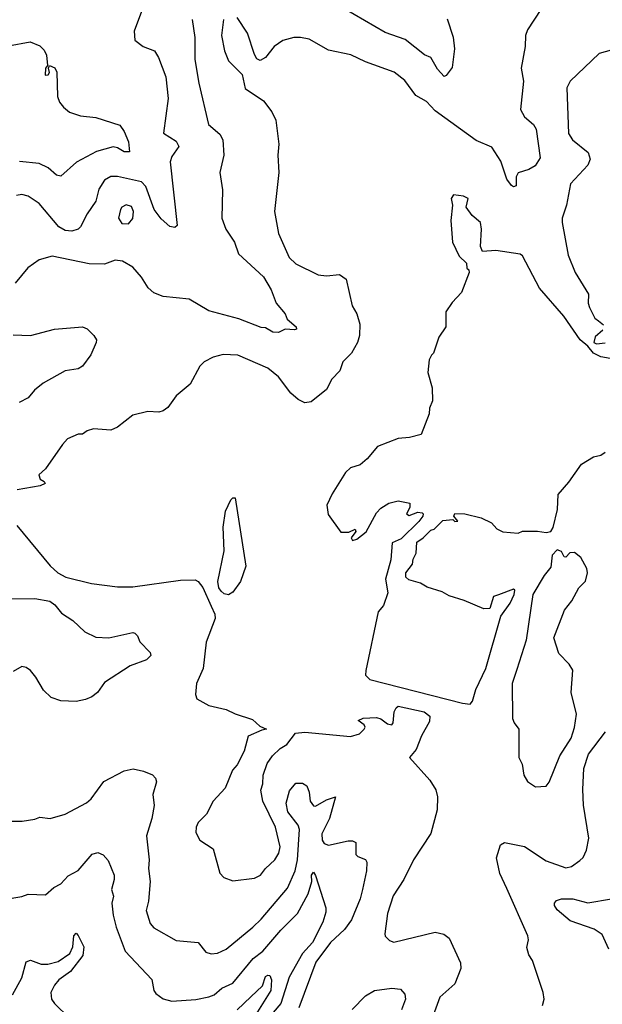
# Model space of a CAD drawing. Extents: x 1493970 to 1595317, y 729910 to 844791.
# Tile 26 of 256: x 1532196 to 1534872, y 757731 to 762258. Entities that reach past the tile are written whole.
import ezdxf

# ---------------------------------------------------------------- set-up
doc = ezdxf.new("R2010")
doc.units = 0

msp = doc.modelspace()

# ---------------------------------------------------------------- linework, layer by layer
at = {"layer": '0CON10XD'}
for points in [[(1534621.2, 762355), (1534528.3, 762211.7), (1534518.8, 762185), (1534518, 762135), (1534499.4, 762035), (1534510, 761975), (1534496.5, 761845), (1534515, 761810.6), (1534555.7, 761775.7), (1534568.9, 761755), (1534587.4, 761622.6), (1534563.8, 761585), (1534535, 761568.6), (1534486, 761554), (1534476.7, 761535), (1534476, 761494), (1534465, 761489.6), (1534455, 761494.7), (1534432.9, 761525), (1534406.5, 761606.5), (1534365, 761671.5), (1534292.1, 761702.1), (1534105, 761838.4), (1534065, 761881.2), (1534015, 761908.9), (1533965, 761978.5), (1533916.4, 762016.4), (1533785, 762064.4), (1533716.3, 762096.3), (1533615, 762117.1), (1533525, 762167.5), (1533485.7, 762175.7), (1533455, 762175.6), (1533405, 762161.4), (1533365, 762133.8), (1533325, 762083.3), (1533300.7, 762070.7), (1533285, 762077.5), (1533275, 762097.5), (1533241.8, 762195), (1533195, 762266.9)], [(1532755.8, 762295), (1532721.4, 762205), (1532724.2, 762164.2), (1532762.5, 762135), (1532815, 762113.8), (1532833.6, 762083.6), (1532866.7, 761995), (1532877.8, 761895), (1532855.7, 761735.7), (1532915, 761698.5), (1532927.1, 761675), (1532895, 761629.2), (1532886.4, 761603.6), (1532918.6, 761311.4), (1532908.3, 761301.7), (1532885, 761307.3), (1532845, 761342.5), (1532813.2, 761385), (1532775, 761490.9), (1532755, 761512.2), (1532645, 761536.1), (1532615, 761536.2), (1532585, 761520), (1532558.6, 761478.6), (1532545, 761422.5), (1532505, 761365.7), (1532475.3, 761304.7), (1532465, 761294.4), (1532435.4, 761284.6), (1532405, 761288.5), (1532375, 761304.5), (1532285, 761412.5), (1532235, 761446.4), (1532205, 761453.8), (1532180.9, 761449.1)], [(1534158.8, 762261.2), (1534186.7, 762176.7), (1534193.6, 762123.6), (1534182.1, 762037.9), (1534155, 762001.2), (1534145, 761996.7), (1534115, 762030), (1534085, 762084), (1534055, 762095.8), (1533965.9, 762165.9), (1533875, 762199.1), (1533685, 762309.7)], [(1532988.3, 762258.3), (1533000.7, 762175), (1533000.7, 762075), (1533018, 761965), (1533063.8, 761775), (1533115, 761732), (1533128.6, 761705), (1533132.9, 761635), (1533114.4, 761555), (1533127.1, 761475), (1533124.4, 761345), (1533142.2, 761295), (1533181.8, 761235), (1533201.2, 761181.2), (1533315.5, 761075), (1533350.6, 761015), (1533374.2, 760955), (1533415.7, 760905), (1533425, 760880), (1533466.2, 760845), (1533466.7, 760835), (1533458.3, 760831.7), (1533415.8, 760834.2), (1533385, 760820), (1533359.3, 760820.7), (1533325, 760841.2), (1533305, 760842.9), (1533203, 760883), (1533065, 760919.6), (1532975, 760973.3), (1532855, 760984.5), (1532812.1, 761002.1), (1532785.8, 761025), (1532755, 761073.3), (1532715, 761120), (1532667.3, 761147.3), (1532635, 761152), (1532585, 761133.1), (1532515, 761134.5), (1532345, 761170), (1532285, 761152.9), (1532233.1, 761116.9), (1532174.3, 761045.7)], [(1533131.4, 762258.6), (1533122.7, 762185), (1533136.9, 762115), (1533155, 762068), (1533218, 762005), (1533231.7, 761941.7), (1533315, 761883.8), (1533353.6, 761833.6), (1533371.9, 761795), (1533386.7, 761685), (1533381.9, 761635), (1533385.5, 761555), (1533365.6, 761375), (1533384.5, 761274.5), (1533434, 761165), (1533463.8, 761135), (1533566.7, 761085), (1533605, 761080.5), (1533665, 761086.7), (1533696.2, 761065), (1533722.4, 760942.4), (1533744.6, 760904.6), (1533758.3, 760858.3), (1533756.5, 760805), (1533747.1, 760772.9), (1533720.4, 760725), (1533680.6, 760685), (1533666.6, 760643.4), (1533629.2, 760605), (1533605, 760558), (1533535, 760501.4), (1533505, 760495.7), (1533475, 760511.4), (1533441.2, 760541.2), (1533384.4, 760615), (1533335, 760655.5), (1533197.5, 760715), (1533131.2, 760718.8), (1533084.2, 760705.8), (1533043.3, 760685), (1533023.8, 760665), (1532978.8, 760581.2), (1532915, 760527.5), (1532875.9, 760474.1), (1532855, 760460), (1532835, 760453.8), (1532784.1, 760455.9), (1532715, 760439.2), (1532645, 760384.2), (1532615, 760370), (1532535, 760376.2), (1532505, 760367.5), (1532485, 760352.5), (1532465, 760352.5), (1532415, 760330), (1532392.5, 760305), (1532315, 760192.5), (1532283.3, 760165), (1532290, 760145), (1532307.5, 760135), (1532312.5, 760125), (1532290, 760115), (1532183.5, 760096.5)], [(1532145, 762136.7), (1532244.1, 762155.9), (1532287.6, 762137.6), (1532308, 762118), (1532319.5, 762095), (1532323.8, 762046.2), (1532314.4, 762035), (1532313, 762003), (1532326.1, 762003.9), (1532332.5, 762015), (1532327.5, 762035), (1532333, 762047), (1532356.4, 762036.4), (1532367, 762017), (1532370, 761905), (1532378.8, 761878.8), (1532396.2, 761855), (1532425, 761832), (1532475, 761815.6), (1532545, 761808.6), (1532655, 761772.5), (1532675, 761743.8), (1532695.3, 761695.3), (1532699.4, 761650.6), (1532675, 761649.6), (1532645, 761668.8), (1532625, 761672.5), (1532548.2, 761651.8), (1532457.1, 761602.9), (1532385, 761538.6), (1532365, 761543.5), (1532326.6, 761576.6), (1532285, 761596.8), (1532195, 761606.1)], [(1534913.3, 762116.7), (1534858.3, 762101.7), (1534724.7, 761975.3), (1534708.5, 761945), (1534717.1, 761735), (1534735.3, 761705.3), (1534806.7, 761646.7), (1534816.3, 761616.3), (1534805, 761588.1), (1534726.7, 761503.3), (1534707.5, 761405), (1534687.2, 761345), (1534688.1, 761325), (1534714.7, 761174.7), (1534747.1, 761095), (1534809.2, 760995), (1534808, 760955), (1534814.1, 760934.1), (1534837.5, 760885), (1534855, 760872.5), (1534877.5, 760855)], [(1534925, 760697.5), (1534865, 760707.5), (1534832.5, 760725), (1534806.4, 760756.4), (1534771.2, 760785), (1534696.2, 760895), (1534583.1, 761023.1), (1534505, 761172), (1534495, 761180), (1534383, 761197), (1534321.7, 761191.7), (1534312.5, 761215), (1534317.5, 761295), (1534312.5, 761325), (1534275, 761357.5), (1534247.5, 761395), (1534256.7, 761435), (1534235, 761446), (1534188.3, 761451.7), (1534177.5, 761435), (1534183.3, 761405), (1534176.7, 761335), (1534183.8, 761235), (1534215, 761170), (1534248.3, 761138.3), (1534250, 761115), (1534258.3, 761108.3), (1534260, 761095), (1534226.1, 761003.9), (1534182.7, 760957.3), (1534153.3, 760915), (1534154.1, 760845.9), (1534121.7, 760798.3), (1534096.7, 760725), (1534087.5, 760715), (1534077, 760693), (1534070, 760635), (1534091.2, 760565), (1534092.5, 760505), (1534078.3, 760471.7), (1534077.5, 760445), (1534040, 760350), (1533986.4, 760336.4), (1533935, 760332.5), (1533840, 760295), (1533791.7, 760238.3), (1533759.3, 760210.7), (1533715, 760197.5), (1533692.5, 760175), (1533631.7, 760078.3), (1533606.7, 760025), (1533612.3, 759982.3), (1533670.8, 759900.8), (1533708.1, 759901.9), (1533737.5, 759915), (1533739.2, 759905), (1533718.8, 759875), (1533725, 759863.8), (1533745, 759869.2), (1533787.2, 759902.8), (1533835, 759990), (1533855, 760011.9), (1533891.2, 760035), (1533935, 760045.5), (1533987.5, 760035), (1533987.5, 760015), (1533973.3, 759985), (1533985, 759977.5), (1534025, 759993.3), (1534045, 759990), (1534050, 759985), (1534047.5, 759975), (1534029.7, 759950.3), (1533948.6, 759871.4), (1533907, 759853), (1533900, 759775), (1533876.7, 759685), (1533886.8, 759623.2), (1533866.4, 759563.6), (1533842.5, 759535), (1533785.8, 759265), (1533785, 759243.3), (1533805, 759224.5), (1534230, 759115), (1534265, 759111.2), (1534275.8, 759125), (1534291.2, 759178.8), (1534336.9, 759275), (1534406.2, 759515), (1534448.8, 759575), (1534466.7, 759615), (1534470, 759635), (1534465, 759640), (1534395, 759613.3), (1534372.5, 759605), (1534355, 759550), (1534328.3, 759548.3), (1534237, 759587), (1534168.3, 759608.3), (1534137, 759627), (1534068.3, 759648.3), (1534037, 759667), (1533983, 759683), (1533970, 759695), (1533970, 759715), (1534000, 759755), (1534003, 759777), (1534017.5, 759805), (1534020, 759855), (1534050, 759875), (1534085, 759910), (1534100, 759915), (1534140, 759955), (1534185, 759960), (1534195, 759950), (1534208.3, 759951.7), (1534190, 759975), (1534195, 759986.7), (1534240, 759985), (1534315, 759967.1), (1534362.5, 759945), (1534387, 759917), (1534415, 759902.5), (1534485, 759897.5), (1534505, 759906), (1534575, 759906.4), (1534615, 759899.4), (1534635, 759904), (1534647.2, 759922.8), (1534665.7, 760005), (1534668.8, 760075), (1534719.1, 760130.9), (1534776.1, 760213.9), (1534832.3, 760247.7), (1534865, 760256), (1534885, 760270)], [(1532695, 761318.8), (1532715, 761343.3), (1532717.9, 761375), (1532708.7, 761398.7), (1532685, 761406.4), (1532665, 761395.6), (1532658.1, 761385), (1532650, 761345), (1532665, 761320), (1532695, 761318.8)], [(1532165, 760808.5), (1532245, 760805.4), (1532355, 760834.6), (1532485, 760845.6), (1532505, 760835.8), (1532536, 760805), (1532548, 760785), (1532547, 760773), (1532522.7, 760717.3), (1532485, 760664.2), (1532465, 760653.1), (1532405, 760643.3), (1532304.1, 760585.9), (1532263.1, 760555), (1532235, 760519.4), (1532192.7, 760497.3)], [(1534875, 760830), (1534840, 760800), (1534833, 760773), (1534845, 760767.5), (1534885, 760772.5)], [(1533155, 759613.6), (1533135, 759618.2), (1533120.6, 759630.6), (1533110.8, 759645), (1533106.2, 759675), (1533135.7, 759815), (1533130.8, 759925), (1533141.7, 759998.3), (1533165, 760050), (1533175, 760060), (1533185, 760060), (1533234.3, 759745), (1533210, 759675), (1533175, 759625.6), (1533155, 759613.6)], [(1532182, 759932), (1532335, 759746.7), (1532371.1, 759715), (1532407.5, 759695), (1532525, 759664.7), (1532645, 759649.5), (1532715, 759650), (1532935, 759680), (1533002.3, 759682.3), (1533015.3, 759675.3), (1533036.8, 759646.8), (1533075, 759560.6)], [(1534565, 758730), (1534615, 758734), (1534628.7, 758751.3), (1534677.1, 758872.9), (1534729.7, 758955), (1534745, 759003.3), (1534753.8, 759065), (1534729.1, 759165), (1534736.8, 759266.8), (1534720, 759295), (1534673, 759343), (1534648.8, 759415), (1534697.9, 759542.1), (1534732, 759585), (1534764.2, 759645), (1534795, 759676.7), (1534804.3, 759715), (1534801.4, 759735), (1534772.9, 759785), (1534745, 759808.1), (1534723.2, 759806.8), (1534705, 759786.7), (1534697.5, 759787.5), (1534685, 759812.5), (1534665, 759820), (1534642.5, 759795), (1534635, 759740), (1534605, 759702.5), (1534553.8, 759615), (1534522.5, 759405), (1534479.5, 759269.5), (1534458.1, 759205), (1534460, 759045), (1534466.7, 759025), (1534489.2, 758995), (1534489.1, 758865), (1534504.2, 758835), (1534511.9, 758785), (1534528, 758755), (1534565, 758730)], [(1532145, 759594.4), (1532265, 759596.9), (1532333.5, 759583.5), (1532357, 759567), (1532388.4, 759528.4), (1532440.5, 759495), (1532495, 759443.5), (1532545, 759418.2), (1532605, 759415.6), (1532715, 759440), (1532725, 759437.5), (1532737.5, 759425), (1532747, 759397), (1532795, 759347.5), (1532797.5, 759335), (1532777.5, 759315), (1532703.8, 759286.2), (1532585, 759210.6), (1532553.3, 759165), (1532526.9, 759145), (1532498, 759132), (1532455, 759123.2), (1532385, 759126.3), (1532341, 759141), (1532305.3, 759175), (1532270.3, 759235), (1532245, 759264.7), (1532225, 759279.5), (1532205, 759283.6), (1532165, 759260.7)], [(1533075, 759560.6), (1533091.5, 759525), (1533093.3, 759505), (1533052.9, 759395), (1533038.8, 759275), (1533008, 759205), (1533003.3, 759155), (1533010, 759135), (1533064.2, 759104.2), (1533145, 759086), (1533185, 759066.2), (1533265, 759040), (1533299.3, 759009.3), (1533330, 758995), (1533308.3, 758991.7), (1533245, 758963.3), (1533226.7, 758895), (1533195, 758832.5), (1533173, 758807), (1533140, 758725), (1533083.8, 758665), (1533053.3, 758605), (1533015, 758566.7), (1533006, 758545), (1533005, 758520), (1533023.8, 758485), (1533085, 758446.2), (1533114.4, 758334.4), (1533134.1, 758314.1), (1533175, 758298.8), (1533275, 758310.5), (1533301.9, 758325), (1533324.4, 758355), (1533367.8, 758395), (1533386.2, 758425), (1533392.3, 758455), (1533371.2, 758545), (1533313.1, 758665), (1533304.2, 758715), (1533312.9, 758745), (1533314.3, 758785), (1533332.3, 758837.7), (1533357, 758873), (1533392.5, 758907.5), (1533423.3, 758925), (1533463, 758977), (1533505, 758982.5), (1533715, 758962.5), (1533757.5, 758975), (1533777.5, 758995), (1533782.5, 759005), (1533777.5, 759015), (1533750, 759035), (1533773.6, 759046.4), (1533835, 759048.8), (1533855, 759043.8), (1533885, 759020), (1533905, 759016), (1533911.4, 759025), (1533916.1, 759075), (1533925, 759094.3), (1533935, 759100.8), (1534054.3, 759075), (1534079.6, 759055), (1534078.5, 759031.5), (1534042, 758965), (1534017.7, 758902.3), (1533986.7, 758865), (1534080.5, 758760.5), (1534107.1, 758717.1), (1534115.7, 758685), (1534113.8, 758625), (1534085, 758516.7), (1534005.5, 758395), (1533960, 758305), (1533910.8, 758229.2), (1533885, 758147.5), (1533872.5, 758055), (1533874.3, 758044.3), (1533894.1, 758024.1), (1533915, 758016), (1534105, 758062.5), (1534143.6, 758053.6), (1534168, 758035), (1534221.1, 757921.1), (1534222.5, 757895), (1534194.4, 757825), (1534126.2, 757763.8), (1534083.5, 757645)], [(1534597.1, 757725), (1534604.7, 757755), (1534600, 757785), (1534551.4, 757931.4), (1534535, 757958.8), (1534525, 757992.5), (1534533, 758027), (1534530, 758045), (1534433.4, 758263.4), (1534401.9, 758331.9), (1534385.5, 758404.5), (1534405, 758463.3), (1534422.5, 758475), (1534515, 758456.9), (1534615, 758390), (1534705, 758358.5), (1534731.2, 758365), (1534768.6, 758391.4), (1534783.6, 758406.4), (1534800.2, 758439.8), (1534810, 758495), (1534786.5, 758646.5), (1534782.2, 758717.8), (1534786.6, 758815), (1534808.8, 758881.2), (1534886.7, 758983.3)], [(1532135, 758572.5), (1532206.8, 758573.2), (1532265, 758582), (1532288.3, 758591.7), (1532335.6, 758584.4), (1532405, 758605.6), (1532502.9, 758657.1), (1532524.1, 758675.9), (1532582.5, 758755), (1532675, 758803.8), (1532716.4, 758813.6), (1532765, 758802.5), (1532805.5, 758785.5), (1532819.7, 758769.7), (1532824.2, 758754.2), (1532807.1, 758695), (1532812.9, 758645), (1532803.3, 758585), (1532777.5, 758505), (1532790.5, 758395), (1532786.7, 758355), (1532794.6, 758295), (1532787.7, 758205), (1532777.2, 758162.8), (1532795, 758102.5), (1532812.6, 758082.6), (1532915, 758024.5), (1533015, 758015.6), (1533050.5, 757970.5), (1533075, 757962.9), (1533105, 757965.6), (1533145, 757984.4), (1533266.4, 758085), (1533305, 758122.3), (1533426.6, 758265), (1533461.5, 758345), (1533471.8, 758395), (1533481, 758535), (1533474.8, 758555), (1533428.1, 758615), (1533419.3, 758655), (1533435, 758712.2), (1533465, 758747.1), (1533495, 758747.1), (1533514.5, 758734.5), (1533525.5, 758705.5), (1533530, 758665), (1533545, 758642.9), (1533555, 758641.4), (1533605, 758671.5), (1533646.2, 758685), (1533618.8, 758585), (1533584.3, 758515), (1533584.7, 758485), (1533595, 758470), (1533615, 758462.7), (1533705, 758482.5), (1533725, 758482.2), (1533739.2, 758475), (1533739.7, 758419.7), (1533749.7, 758409.7), (1533785, 758396.2), (1533790, 758385), (1533788.5, 758345), (1533770.7, 758259.2), (1533759.2, 758215), (1533720.7, 758119.3), (1533688.5, 758075), (1533623.2, 758015), (1533556.9, 757925), (1533478.2, 757715)], [(1532125, 758212.5), (1532205, 758226.7), (1532235, 758237.8), (1532315, 758234), (1532351.8, 758268.2), (1532385, 758284.3), (1532418.6, 758321.4), (1532465, 758345.6), (1532529.3, 758420.7), (1532555, 758429.1), (1532578.5, 758418.5), (1532602.6, 758392.6), (1532629.1, 758325), (1532630.4, 758305), (1532618.1, 758258.1), (1532627.4, 758227.4), (1532618.6, 758195), (1532625, 758140), (1532639.2, 758085), (1532680.8, 757975), (1532802.5, 757845), (1532812.2, 757795), (1532820.5, 757780.5), (1532855.4, 757755.4), (1532894.7, 757744.7), (1533005, 757752.8), (1533065.2, 757764.8), (1533088.9, 757775), (1533125, 757805.4), (1533175, 757828.2), (1533268.5, 757941.5), (1533312.5, 757975), (1533395, 758072.3), (1533471.2, 758148.8), (1533520.6, 758239.4), (1533537.7, 758295), (1533536.2, 758325), (1533545, 758338.8), (1533555, 758323.3), (1533602.5, 758175), (1533602.7, 758155), (1533587.8, 758107.8), (1533541.6, 758015), (1533494.8, 757965), (1533434.4, 757855), (1533395.1, 757734.9), (1533325, 757652.4)], [(1534902.9, 757985), (1534872.1, 758052.1), (1534834.4, 758075.6), (1534724.4, 758115), (1534664.4, 758165), (1534652.2, 758185), (1534653.1, 758195), (1534662.3, 758207.7), (1534685, 758215.4), (1534737.5, 758215), (1534805, 758197.7), (1534914.6, 758215.4)], [(1532162.7, 757775), (1532205, 757852.5), (1532225, 757926.2), (1532245, 757933.1), (1532295, 757915.5), (1532324.6, 757914.6), (1532371.8, 757928.2), (1532425.3, 757965), (1532440.5, 757995), (1532445, 758046), (1532455, 758057.5), (1532465, 758046.4), (1532490.2, 757995), (1532486.1, 757955), (1532429, 757881), (1532376.2, 757843.8), (1532355, 757818.1), (1532339, 757785), (1532341.9, 757755), (1532355, 757734.2), (1532425, 757666.7)], [(1533195, 757705.2), (1533257.5, 757765), (1533311.2, 757815), (1533325, 757858.7), (1533335, 757865.4), (1533345, 757863.3), (1533352.6, 757842.6), (1533348.9, 757795), (1533265, 757659.5)], [(1533723.7, 757706.3), (1533785, 757769.3), (1533825, 757794), (1533905, 757804.4), (1533945, 757800), (1533965, 757778), (1533967.7, 757755), (1533949.2, 757705)]]:
    msp.add_lwpolyline(points, dxfattribs=at)

doc.saveas('drawing.dxf')
